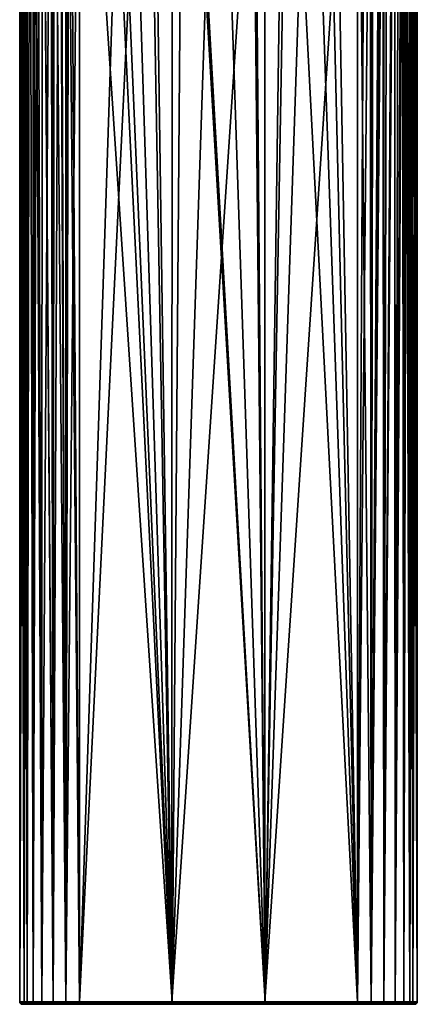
# Model space of a CAD drawing. Header units: millimetres. Extents: x -22 to 72, y 0 to 291.
# Tile 34 of 99: x -16 to 16, y 133 to 212. Entities that reach past the tile are written whole.
import ezdxf

# ---------------------------------------------------------------- set-up
doc = ezdxf.new("R2010")
doc.units = ezdxf.units.MM
doc.header["$LTSCALE"] = 65.185185
for name, color, linetype in [('100', 7, 'CONTINUOUS'), ('101', 7, 'CONTINUOUS'), ('102', 7, 'CONTINUOUS'), ('15', 7, 'CONTINUOUS'), ('16', 7, 'CONTINUOUS'), ('17', 7, 'CONTINUOUS'), ('18', 7, 'CONTINUOUS'), ('19', 7, 'CONTINUOUS'), ('20', 7, 'CONTINUOUS'), ('21', 7, 'CONTINUOUS'), ('22', 7, 'CONTINUOUS'), ('51', 7, 'CONTINUOUS'), ('95', 7, 'CONTINUOUS'), ('96', 7, 'CONTINUOUS'), ('97', 7, 'CONTINUOUS'), ('98', 7, 'CONTINUOUS'), ('99', 7, 'CONTINUOUS')]:
    doc.layers.add(name, color=color, linetype=linetype)

msp = doc.modelspace()

# ---------------------------------------------------------------- linework, layer by layer
at = {"layer": '100', "color": 7, "linetype": 'CONTINUOUS'}
for points in [[(11.189, 133.144, -11.902), (12.296, 133.144, -11.654), (11.186, 133.044, -11.876), (11.189, 133.144, -11.902)], [(12.296, 133.144, -11.654), (12.288, 133.044, -11.629), (11.186, 133.044, -11.876), (12.296, 133.144, -11.654)], [(12.296, 133.144, -11.654), (13.319, 133.144, -11.162), (12.288, 133.044, -11.629), (12.296, 133.144, -11.654)], [(13.319, 133.144, -11.162), (13.305, 133.044, -11.14), (12.288, 133.044, -11.629), (13.319, 133.144, -11.162)], [(13.319, 133.144, -11.162), (14.205, 133.144, -10.453), (13.305, 133.044, -11.14), (13.319, 133.144, -11.162)], [(14.205, 133.144, -10.453), (14.186, 133.044, -10.434), (13.305, 133.044, -11.14), (14.205, 133.144, -10.453)], [(14.205, 133.144, -10.453), (14.908, 133.144, -9.562), (14.186, 133.044, -10.434), (14.205, 133.144, -10.453)], [(14.908, 133.144, -9.562), (14.885, 133.044, -9.548), (14.186, 133.044, -10.434), (14.908, 133.144, -9.562)], [(14.908, 133.144, -9.562), (15.392, 133.144, -8.535), (14.885, 133.044, -9.548), (14.908, 133.144, -9.562)], [(15.392, 133.144, -8.535), (15.366, 133.044, -8.526), (14.885, 133.044, -9.548), (15.392, 133.144, -8.535)], [(15.392, 133.144, -8.535), (15.631, 133.144, -7.426), (15.366, 133.044, -8.526), (15.392, 133.144, -8.535)], [(15.631, 133.144, -7.426), (15.605, 133.044, -7.423), (15.366, 133.044, -8.526), (15.631, 133.144, -7.426)], [(12.22, 132.944, -11.469), (11.168, 132.944, -11.703), (12.264, 132.971, -11.559), (12.22, 132.944, -11.469)], [(12.264, 132.971, -11.559), (11.168, 132.944, -11.703), (11.178, 132.971, -11.803), (12.264, 132.971, -11.559)], [(12.264, 132.971, -11.559), (11.178, 132.971, -11.803), (12.288, 133.044, -11.629), (12.264, 132.971, -11.559)], [(12.288, 133.044, -11.629), (11.178, 132.971, -11.803), (11.186, 133.044, -11.876), (12.288, 133.044, -11.629)], [(12.727, 132.944, -11.261), (12.22, 132.944, -11.469), (12.264, 132.971, -11.559), (12.727, 132.944, -11.261)], [(13.266, 132.971, -11.078), (12.264, 132.971, -11.559), (13.305, 133.044, -11.14), (13.266, 132.971, -11.078)], [(13.305, 133.044, -11.14), (12.264, 132.971, -11.559), (12.288, 133.044, -11.629), (13.305, 133.044, -11.14)], [(13.266, 132.971, -11.078), (12.727, 132.944, -11.261), (12.264, 132.971, -11.559), (13.266, 132.971, -11.078)], [(13.208, 132.944, -10.996), (12.727, 132.944, -11.261), (13.266, 132.971, -11.078), (13.208, 132.944, -10.996)], [(13.656, 132.944, -10.678), (13.208, 132.944, -10.996), (13.266, 132.971, -11.078), (13.656, 132.944, -10.678)], [(14.134, 132.971, -10.382), (13.266, 132.971, -11.078), (14.186, 133.044, -10.434), (14.134, 132.971, -10.382)], [(14.186, 133.044, -10.434), (13.266, 132.971, -11.078), (13.305, 133.044, -11.14), (14.186, 133.044, -10.434)], [(14.134, 132.971, -10.382), (13.656, 132.944, -10.678), (13.266, 132.971, -11.078), (14.134, 132.971, -10.382)], [(14.063, 132.944, -10.312), (13.656, 132.944, -10.678), (14.134, 132.971, -10.382), (14.063, 132.944, -10.312)], [(14.426, 132.944, -9.902), (14.063, 132.944, -10.312), (14.823, 132.971, -9.509), (14.426, 132.944, -9.902)], [(14.823, 132.971, -9.509), (14.063, 132.944, -10.312), (14.134, 132.971, -10.382), (14.823, 132.971, -9.509)], [(14.823, 132.971, -9.509), (14.134, 132.971, -10.382), (14.885, 133.044, -9.548), (14.823, 132.971, -9.509)], [(14.885, 133.044, -9.548), (14.134, 132.971, -10.382), (14.186, 133.044, -10.434), (14.885, 133.044, -9.548)], [(14.741, 132.944, -9.452), (14.426, 132.944, -9.902), (14.823, 132.971, -9.509), (14.741, 132.944, -9.452)], [(15.002, 132.944, -8.968), (14.741, 132.944, -9.452), (15.297, 132.971, -8.503), (15.002, 132.944, -8.968)], [(15.297, 132.971, -8.503), (14.741, 132.944, -9.452), (14.823, 132.971, -9.509), (15.297, 132.971, -8.503)], [(15.297, 132.971, -8.503), (14.823, 132.971, -9.509), (15.366, 133.044, -8.526), (15.297, 132.971, -8.503)], [(15.366, 133.044, -8.526), (14.823, 132.971, -9.509), (14.885, 133.044, -9.548), (15.366, 133.044, -8.526)], [(15.206, 132.944, -8.46), (15.002, 132.944, -8.968), (15.297, 132.971, -8.503), (15.206, 132.944, -8.46)], [(15.432, 132.944, -7.406), (15.206, 132.944, -8.46), (15.532, 132.971, -7.416), (15.432, 132.944, -7.406)], [(15.532, 132.971, -7.416), (15.206, 132.944, -8.46), (15.297, 132.971, -8.503), (15.532, 132.971, -7.416)], [(15.605, 133.044, -7.423), (15.532, 132.971, -7.416), (15.297, 132.971, -8.503), (15.605, 133.044, -7.423)], [(15.605, 133.044, -7.423), (15.297, 132.971, -8.503), (15.366, 133.044, -8.526), (15.605, 133.044, -7.423)]]:
    msp.add_3dface(points, dxfattribs=at)
at = {"layer": '101', "color": 7, "linetype": 'CONTINUOUS'}
for points in [[(-11.189, 133.144, -11.902), (-3.743, 133.144, -12.433), (-3.743, 133.067, -12.418), (-11.189, 133.144, -11.902)], [(-11.189, 133.144, -11.902), (-3.743, 133.067, -12.418), (-11.186, 133.044, -11.876), (-11.189, 133.144, -11.902)], [(-3.743, 133.144, -12.433), (3.736, 133.144, -12.434), (3.735, 133.067, -12.418), (-3.743, 133.144, -12.433)], [(-3.743, 133.067, -12.418), (-3.743, 133.144, -12.433), (3.735, 133.067, -12.418), (-3.743, 133.067, -12.418)], [(3.736, 133.144, -12.434), (11.186, 133.044, -11.876), (3.735, 133.067, -12.418), (3.736, 133.144, -12.434)], [(3.736, 133.144, -12.434), (11.189, 133.144, -11.902), (11.186, 133.044, -11.876), (3.736, 133.144, -12.434)], [(-3.743, 133.067, -12.418), (-3.741, 133.002, -12.375), (-11.186, 133.044, -11.876), (-3.743, 133.067, -12.418)], [(-11.186, 133.044, -11.876), (-3.741, 133.002, -12.375), (-11.178, 132.971, -11.803), (-11.186, 133.044, -11.876)], [(-3.741, 133.002, -12.375), (-3.739, 132.959, -12.31), (-11.178, 132.971, -11.803), (-3.741, 133.002, -12.375)], [(-3.736, 132.944, -12.233), (-11.168, 132.944, -11.703), (-11.178, 132.971, -11.803), (-3.736, 132.944, -12.233)], [(-3.739, 132.959, -12.31), (-3.736, 132.944, -12.233), (-11.178, 132.971, -11.803), (-3.739, 132.959, -12.31)], [(-3.741, 133.002, -12.375), (-3.743, 133.067, -12.418), (3.734, 133.002, -12.375), (-3.741, 133.002, -12.375)], [(3.734, 133.002, -12.375), (-3.743, 133.067, -12.418), (3.735, 133.067, -12.418), (3.734, 133.002, -12.375)], [(-3.739, 132.959, -12.31), (-3.741, 133.002, -12.375), (3.732, 132.959, -12.31), (-3.739, 132.959, -12.31)], [(3.732, 132.959, -12.31), (-3.741, 133.002, -12.375), (3.734, 133.002, -12.375), (3.732, 132.959, -12.31)], [(3.729, 132.944, -12.234), (-3.736, 132.944, -12.233), (-3.739, 132.959, -12.31), (3.729, 132.944, -12.234)], [(3.729, 132.944, -12.234), (-3.739, 132.959, -12.31), (3.732, 132.959, -12.31), (3.729, 132.944, -12.234)], [(11.168, 132.944, -11.703), (3.729, 132.944, -12.234), (3.732, 132.959, -12.31), (11.168, 132.944, -11.703)], [(11.178, 132.971, -11.803), (3.732, 132.959, -12.31), (3.734, 133.002, -12.375), (11.178, 132.971, -11.803)], [(11.178, 132.971, -11.803), (11.168, 132.944, -11.703), (3.732, 132.959, -12.31), (11.178, 132.971, -11.803)], [(11.186, 133.044, -11.876), (3.734, 133.002, -12.375), (3.735, 133.067, -12.418), (11.186, 133.044, -11.876)], [(11.186, 133.044, -11.876), (11.178, 132.971, -11.803), (3.734, 133.002, -12.375), (11.186, 133.044, -11.876)]]:
    msp.add_3dface(points, dxfattribs=at)
at = {"layer": '102', "color": 7, "linetype": 'CONTINUOUS'}
for points in [[(-15.631, 133.144, -7.426), (-15.392, 133.144, -8.535), (-15.605, 133.044, -7.423), (-15.631, 133.144, -7.426)], [(-15.605, 133.044, -7.423), (-15.392, 133.144, -8.535), (-15.366, 133.044, -8.526), (-15.605, 133.044, -7.423)], [(-15.392, 133.144, -8.535), (-14.908, 133.144, -9.562), (-15.366, 133.044, -8.526), (-15.392, 133.144, -8.535)], [(-14.908, 133.144, -9.562), (-14.885, 133.044, -9.548), (-15.366, 133.044, -8.526), (-14.908, 133.144, -9.562)], [(-14.908, 133.144, -9.562), (-14.205, 133.144, -10.453), (-14.885, 133.044, -9.548), (-14.908, 133.144, -9.562)], [(-14.205, 133.144, -10.453), (-14.186, 133.044, -10.434), (-14.885, 133.044, -9.548), (-14.205, 133.144, -10.453)], [(-14.205, 133.144, -10.453), (-13.319, 133.144, -11.162), (-14.186, 133.044, -10.434), (-14.205, 133.144, -10.453)], [(-13.319, 133.144, -11.162), (-13.305, 133.044, -11.14), (-14.186, 133.044, -10.434), (-13.319, 133.144, -11.162)], [(-13.319, 133.144, -11.162), (-12.296, 133.144, -11.654), (-13.305, 133.044, -11.14), (-13.319, 133.144, -11.162)], [(-12.296, 133.144, -11.654), (-12.288, 133.044, -11.629), (-13.305, 133.044, -11.14), (-12.296, 133.144, -11.654)], [(-12.296, 133.144, -11.654), (-11.189, 133.144, -11.902), (-12.288, 133.044, -11.629), (-12.296, 133.144, -11.654)], [(-11.189, 133.144, -11.902), (-11.186, 133.044, -11.876), (-12.288, 133.044, -11.629), (-11.189, 133.144, -11.902)], [(-15.532, 132.971, -7.416), (-15.605, 133.044, -7.423), (-15.366, 133.044, -8.526), (-15.532, 132.971, -7.416)], [(-15.297, 132.971, -8.503), (-15.532, 132.971, -7.416), (-15.366, 133.044, -8.526), (-15.297, 132.971, -8.503)], [(-15.432, 132.944, -7.406), (-15.532, 132.971, -7.416), (-15.297, 132.971, -8.503), (-15.432, 132.944, -7.406)], [(-15.206, 132.944, -8.46), (-15.432, 132.944, -7.406), (-15.297, 132.971, -8.503), (-15.206, 132.944, -8.46)], [(-14.885, 133.044, -9.548), (-15.297, 132.971, -8.503), (-15.366, 133.044, -8.526), (-14.885, 133.044, -9.548)], [(-14.823, 132.971, -9.509), (-15.297, 132.971, -8.503), (-14.885, 133.044, -9.548), (-14.823, 132.971, -9.509)], [(-15.002, 132.944, -8.968), (-15.206, 132.944, -8.46), (-15.297, 132.971, -8.503), (-15.002, 132.944, -8.968)], [(-14.823, 132.971, -9.509), (-15.002, 132.944, -8.968), (-15.297, 132.971, -8.503), (-14.823, 132.971, -9.509)], [(-14.741, 132.944, -9.452), (-15.002, 132.944, -8.968), (-14.823, 132.971, -9.509), (-14.741, 132.944, -9.452)], [(-14.186, 133.044, -10.434), (-14.823, 132.971, -9.509), (-14.885, 133.044, -9.548), (-14.186, 133.044, -10.434)], [(-14.134, 132.971, -10.382), (-14.823, 132.971, -9.509), (-14.186, 133.044, -10.434), (-14.134, 132.971, -10.382)], [(-14.426, 132.944, -9.902), (-14.741, 132.944, -9.452), (-14.823, 132.971, -9.509), (-14.426, 132.944, -9.902)], [(-14.134, 132.971, -10.382), (-14.426, 132.944, -9.902), (-14.823, 132.971, -9.509), (-14.134, 132.971, -10.382)], [(-14.063, 132.944, -10.312), (-14.426, 132.944, -9.902), (-14.134, 132.971, -10.382), (-14.063, 132.944, -10.312)], [(-13.305, 133.044, -11.14), (-14.134, 132.971, -10.382), (-14.186, 133.044, -10.434), (-13.305, 133.044, -11.14)], [(-13.266, 132.971, -11.078), (-14.134, 132.971, -10.382), (-13.305, 133.044, -11.14), (-13.266, 132.971, -11.078)], [(-13.266, 132.971, -11.078), (-14.063, 132.944, -10.312), (-14.134, 132.971, -10.382), (-13.266, 132.971, -11.078)], [(-13.656, 132.944, -10.678), (-14.063, 132.944, -10.312), (-13.266, 132.971, -11.078), (-13.656, 132.944, -10.678)], [(-13.208, 132.944, -10.996), (-13.656, 132.944, -10.678), (-13.266, 132.971, -11.078), (-13.208, 132.944, -10.996)], [(-12.288, 133.044, -11.629), (-13.266, 132.971, -11.078), (-13.305, 133.044, -11.14), (-12.288, 133.044, -11.629)], [(-12.264, 132.971, -11.559), (-13.266, 132.971, -11.078), (-12.288, 133.044, -11.629), (-12.264, 132.971, -11.559)], [(-12.264, 132.971, -11.559), (-13.208, 132.944, -10.996), (-13.266, 132.971, -11.078), (-12.264, 132.971, -11.559)], [(-12.727, 132.944, -11.261), (-13.208, 132.944, -10.996), (-12.264, 132.971, -11.559), (-12.727, 132.944, -11.261)], [(-12.22, 132.944, -11.469), (-12.727, 132.944, -11.261), (-12.264, 132.971, -11.559), (-12.22, 132.944, -11.469)], [(-11.186, 133.044, -11.876), (-12.264, 132.971, -11.559), (-12.288, 133.044, -11.629), (-11.186, 133.044, -11.876)], [(-11.186, 133.044, -11.876), (-11.178, 132.971, -11.803), (-12.264, 132.971, -11.559), (-11.186, 133.044, -11.876)], [(-11.178, 132.971, -11.803), (-12.22, 132.944, -11.469), (-12.264, 132.971, -11.559), (-11.178, 132.971, -11.803)], [(-11.168, 132.944, -11.703), (-12.22, 132.944, -11.469), (-11.178, 132.971, -11.803), (-11.168, 132.944, -11.703)]]:
    msp.add_3dface(points, dxfattribs=at)
at = {"layer": '15', "color": 7, "linetype": 'CONTINUOUS'}
for points in [[(-15.631, 133.144, 7.426), (-15.392, 133.144, 8.535), (-15.631, 245.444, 7.426), (-15.631, 133.144, 7.426)], [(-15.631, 245.444, 7.426), (-15.392, 133.144, 8.535), (-15.48, 245.444, 8.247), (-15.631, 245.444, 7.426)], [(-15.48, 245.444, 8.247), (-15.392, 133.144, 8.535), (-15.402, 245.444, 8.504), (-15.48, 245.444, 8.247)], [(-15.402, 245.444, 8.504), (-15.392, 133.144, 8.535), (-15.188, 245.444, 9.043), (-15.402, 245.444, 8.504)], [(-15.392, 133.144, 8.535), (-14.908, 133.144, 9.562), (-15.188, 245.444, 9.043), (-15.392, 133.144, 8.535)], [(-15.188, 245.444, 9.043), (-14.908, 133.144, 9.562), (-14.917, 245.468, 9.547), (-15.188, 245.444, 9.043)], [(-14.917, 245.468, 9.547), (-14.908, 133.144, 9.562), (-14.784, 245.465, 9.752), (-14.917, 245.468, 9.547)], [(-14.908, 133.144, 9.562), (-14.205, 133.144, 10.453), (-14.784, 245.465, 9.752), (-14.908, 133.144, 9.562)], [(-14.784, 245.465, 9.752), (-14.205, 133.144, 10.453), (-14.195, 245.444, 10.463), (-14.784, 245.465, 9.752)], [(-14.205, 133.144, 10.453), (-13.319, 133.144, 11.162), (-14.195, 245.444, 10.463), (-14.205, 133.144, 10.453)], [(-14.195, 245.444, 10.463), (-13.319, 133.144, 11.162), (-14.166, 245.444, 10.492), (-14.195, 245.444, 10.463)], [(-14.166, 245.444, 10.492), (-13.319, 133.144, 11.162), (-13.474, 245.467, 11.061), (-14.166, 245.444, 10.492)], [(-13.474, 245.467, 11.061), (-13.319, 133.144, 11.162), (-13.225, 245.471, 11.22), (-13.474, 245.467, 11.061)], [(-13.319, 133.144, 11.162), (-12.296, 133.144, 11.654), (-13.225, 245.471, 11.22), (-13.319, 133.144, 11.162)], [(-13.225, 245.471, 11.22), (-12.296, 133.144, 11.654), (-12.725, 245.444, 11.483), (-13.225, 245.471, 11.22)], [(-12.725, 245.444, 11.483), (-12.296, 133.144, 11.654), (-12.21, 245.444, 11.683), (-12.725, 245.444, 11.483)], [(-12.296, 133.144, 11.654), (-11.189, 133.144, 11.902), (-12.21, 245.444, 11.683), (-12.296, 133.144, 11.654)], [(-12.21, 245.444, 11.683), (-11.189, 133.144, 11.902), (-11.965, 245.444, 11.756), (-12.21, 245.444, 11.683)], [(-11.965, 245.444, 11.756), (-11.189, 133.144, 11.902), (-11.189, 245.444, 11.902), (-11.965, 245.444, 11.756)]]:
    msp.add_3dface(points, dxfattribs=at)
at = {"layer": '16', "color": 7, "linetype": 'CONTINUOUS'}
for points in [[(-11.189, 245.444, 11.902), (-11.189, 133.144, 11.902), (-3.736, 133.144, 12.434), (-11.189, 245.444, 11.902)], [(-11.189, 245.444, 11.902), (-3.736, 133.144, 12.434), (-9.205, 245.444, 12.096), (-11.189, 245.444, 11.902)], [(-9.205, 245.444, 12.096), (-3.736, 133.144, 12.434), (-8.54, 245.444, 12.152), (-9.205, 245.444, 12.096)], [(-8.54, 245.444, 12.152), (-3.736, 133.144, 12.434), (-7.292, 245.444, 12.247), (-8.54, 245.444, 12.152)], [(-7.292, 245.444, 12.247), (-3.736, 133.144, 12.434), (-5.335, 245.444, 12.364), (-7.292, 245.444, 12.247)], [(-5.335, 245.444, 12.364), (-3.736, 133.144, 12.434), (-2.849, 245.444, 12.461), (-5.335, 245.444, 12.364)], [(-3.736, 133.144, 12.434), (3.743, 133.144, 12.433), (-2.849, 245.444, 12.461), (-3.736, 133.144, 12.434)], [(-2.849, 245.444, 12.461), (3.743, 133.144, 12.433), (-2.652, 245.444, 12.467), (-2.849, 245.444, 12.461)], [(-2.652, 245.444, 12.467), (3.743, 133.144, 12.433), (0, 245.444, 12.5), (-2.652, 245.444, 12.467)], [(0, 245.444, 12.5), (3.743, 133.144, 12.433), (2.651, 245.444, 12.467), (0, 245.444, 12.5)], [(2.651, 245.444, 12.467), (3.743, 133.144, 12.433), (2.84, 245.444, 12.462), (2.651, 245.444, 12.467)], [(2.84, 245.444, 12.462), (3.743, 133.144, 12.433), (5.335, 245.444, 12.364), (2.84, 245.444, 12.462)], [(3.743, 133.144, 12.433), (11.189, 133.144, 11.902), (5.335, 245.444, 12.364), (3.743, 133.144, 12.433)], [(5.335, 245.444, 12.364), (11.189, 133.144, 11.902), (7.29, 245.444, 12.247), (5.335, 245.444, 12.364)], [(7.29, 245.444, 12.247), (11.189, 133.144, 11.902), (8.54, 245.444, 12.152), (7.29, 245.444, 12.247)], [(8.54, 245.444, 12.152), (11.189, 133.144, 11.902), (9.203, 245.444, 12.096), (8.54, 245.444, 12.152)], [(9.203, 245.444, 12.096), (11.189, 133.144, 11.902), (11.189, 245.444, 11.902), (9.203, 245.444, 12.096)]]:
    msp.add_3dface(points, dxfattribs=at)
at = {"layer": '17', "color": 7, "linetype": 'CONTINUOUS'}
for points in [[(11.189, 245.444, 11.902), (11.189, 133.144, 11.902), (12.296, 133.144, 11.654), (11.189, 245.444, 11.902)], [(11.189, 245.444, 11.902), (12.296, 133.144, 11.654), (12.205, 245.444, 11.685), (11.189, 245.444, 11.902)], [(12.205, 245.444, 11.685), (12.296, 133.144, 11.654), (12.264, 245.444, 11.665), (12.205, 245.444, 11.685)], [(12.264, 245.444, 11.665), (12.296, 133.144, 11.654), (13.23, 245.444, 11.217), (12.264, 245.444, 11.665)], [(12.296, 133.144, 11.654), (13.319, 133.144, 11.162), (13.23, 245.444, 11.217), (12.296, 133.144, 11.654)], [(13.23, 245.444, 11.217), (13.319, 133.144, 11.162), (13.28, 245.444, 11.187), (13.23, 245.444, 11.217)], [(13.28, 245.444, 11.187), (13.319, 133.144, 11.162), (14.164, 245.444, 10.493), (13.28, 245.444, 11.187)], [(13.319, 133.144, 11.162), (14.205, 133.144, 10.453), (14.164, 245.444, 10.493), (13.319, 133.144, 11.162)], [(14.164, 245.444, 10.493), (14.205, 133.144, 10.453), (14.773, 245.464, 9.768), (14.164, 245.444, 10.493)], [(14.205, 133.144, 10.453), (14.908, 133.144, 9.562), (14.773, 245.464, 9.768), (14.205, 133.144, 10.453)], [(14.773, 245.464, 9.768), (14.908, 133.144, 9.562), (14.92, 245.468, 9.542), (14.773, 245.464, 9.768)], [(14.92, 245.468, 9.542), (14.908, 133.144, 9.562), (15.188, 245.444, 9.043), (14.92, 245.468, 9.542)], [(14.908, 133.144, 9.562), (15.392, 133.144, 8.535), (15.188, 245.444, 9.043), (14.908, 133.144, 9.562)], [(15.188, 245.444, 9.043), (15.392, 133.144, 8.535), (15.4, 245.444, 8.509), (15.188, 245.444, 9.043)], [(15.392, 133.144, 8.535), (15.631, 133.144, 7.426), (15.4, 245.444, 8.509), (15.392, 133.144, 8.535)], [(15.4, 245.444, 8.509), (15.631, 133.144, 7.426), (15.48, 245.444, 8.247), (15.4, 245.444, 8.509)], [(15.48, 245.444, 8.247), (15.631, 133.144, 7.426), (15.631, 245.444, 7.426), (15.48, 245.444, 8.247)]]:
    msp.add_3dface(points, dxfattribs=at)
at = {"layer": '18', "color": 7, "linetype": 'CONTINUOUS'}
for points in [[(15.631, 245.444, 7.426), (15.631, 133.144, 7.426), (16, 133.144), (15.631, 245.444, 7.426)], [(15.631, 245.444, 7.426), (16, 133.144), (15.901, 245.444, 3.848), (15.631, 245.444, 7.426)], [(16, 133.144), (15.631, 133.144, -7.426), (16, 245.444, -0.088), (16, 133.144)], [(16, 245.444, -0.088), (15.631, 133.144, -7.426), (15.914, 245.444, -3.598), (16, 245.444, -0.088)], [(15.914, 245.444, -3.598), (15.631, 133.144, -7.426), (15.906, 245.444, -3.75), (15.914, 245.444, -3.598)], [(15.906, 245.444, -3.75), (15.631, 133.144, -7.426), (15.631, 245.444, -7.426), (15.906, 245.444, -3.75)], [(15.901, 245.444, 3.848), (16, 133.144), (15.999, 245.444, 0.297), (15.901, 245.444, 3.848)], [(15.999, 245.444, 0.297), (16, 133.144), (16, 245.444, -0.088), (15.999, 245.444, 0.297)]]:
    msp.add_3dface(points, dxfattribs=at)
at = {"layer": '19', "color": 7, "linetype": 'CONTINUOUS'}
for points in [[(12.296, 133.144, -11.654), (11.189, 133.144, -11.902), (12.281, 245.444, -11.659), (12.296, 133.144, -11.654)], [(12.281, 245.444, -11.659), (11.189, 133.144, -11.902), (11.824, 245.444, -11.792), (12.281, 245.444, -11.659)], [(11.824, 245.444, -11.792), (11.189, 133.144, -11.902), (11.189, 245.444, -11.902), (11.824, 245.444, -11.792)], [(12.443, 245.444, -11.6), (12.296, 133.144, -11.654), (12.281, 245.444, -11.659), (12.443, 245.444, -11.6)], [(13.319, 133.144, -11.162), (12.296, 133.144, -11.654), (13.304, 245.444, -11.172), (13.319, 133.144, -11.162)], [(13.304, 245.444, -11.172), (12.296, 133.144, -11.654), (13.033, 245.444, -11.33), (13.304, 245.444, -11.172)], [(13.033, 245.444, -11.33), (12.296, 133.144, -11.654), (12.443, 245.444, -11.6), (13.033, 245.444, -11.33)], [(13.581, 245.444, -10.986), (13.319, 133.144, -11.162), (13.304, 245.444, -11.172), (13.581, 245.444, -10.986)], [(14.205, 133.144, -10.453), (13.319, 133.144, -11.162), (14.194, 245.446, -10.463), (14.205, 133.144, -10.453)], [(14.194, 245.446, -10.463), (13.319, 133.144, -11.162), (14.079, 245.445, -10.575), (14.194, 245.446, -10.463)], [(14.079, 245.445, -10.575), (13.319, 133.144, -11.162), (13.581, 245.444, -10.986), (14.079, 245.445, -10.575)], [(14.506, 245.449, -10.121), (14.205, 133.144, -10.453), (14.194, 245.446, -10.463), (14.506, 245.449, -10.121)], [(14.905, 245.472, -9.566), (14.205, 133.144, -10.453), (14.779, 245.473, -9.76), (14.905, 245.472, -9.566)], [(14.779, 245.473, -9.76), (14.205, 133.144, -10.453), (14.506, 245.449, -10.121), (14.779, 245.473, -9.76)], [(14.908, 133.144, -9.562), (14.205, 133.144, -10.453), (14.905, 245.472, -9.566), (14.908, 133.144, -9.562)], [(15.016, 245.457, -9.377), (14.908, 133.144, -9.562), (14.905, 245.472, -9.566), (15.016, 245.457, -9.377)], [(15.392, 133.144, -8.535), (14.908, 133.144, -9.562), (15.016, 245.457, -9.377), (15.392, 133.144, -8.535)], [(15.393, 245.445, -8.531), (15.392, 133.144, -8.535), (15.016, 245.457, -9.377), (15.393, 245.445, -8.531)], [(15.425, 245.444, -8.433), (15.392, 133.144, -8.535), (15.393, 245.445, -8.531), (15.425, 245.444, -8.433)], [(15.631, 245.444, -7.426), (15.631, 133.144, -7.426), (15.392, 133.144, -8.535), (15.631, 245.444, -7.426)], [(15.631, 245.444, -7.426), (15.392, 133.144, -8.535), (15.425, 245.444, -8.433), (15.631, 245.444, -7.426)]]:
    msp.add_3dface(points, dxfattribs=at)
at = {"layer": '20', "color": 7, "linetype": 'CONTINUOUS'}
for points in [[(-3.743, 133.144, -12.433), (-11.189, 133.144, -11.902), (-5.704, 245.444, -12.345), (-3.743, 133.144, -12.433)], [(-5.704, 245.444, -12.345), (-11.189, 133.144, -11.902), (-7.497, 245.444, -12.232), (-5.704, 245.444, -12.345)], [(-7.497, 245.444, -12.232), (-11.189, 133.144, -11.902), (-11.189, 245.444, -11.902), (-7.497, 245.444, -12.232)], [(-3.718, 245.444, -12.434), (-3.743, 133.144, -12.433), (-5.704, 245.444, -12.345), (-3.718, 245.444, -12.434)], [(3.736, 133.144, -12.434), (-3.743, 133.144, -12.433), (3.721, 245.444, -12.434), (3.736, 133.144, -12.434)], [(3.721, 245.444, -12.434), (-3.743, 133.144, -12.433), (0, 245.444, -12.5), (3.721, 245.444, -12.434)], [(0, 245.444, -12.5), (-3.743, 133.144, -12.433), (-3.718, 245.444, -12.434), (0, 245.444, -12.5)], [(5.704, 245.444, -12.345), (3.736, 133.144, -12.434), (3.721, 245.444, -12.434), (5.704, 245.444, -12.345)], [(11.189, 245.444, -11.902), (11.189, 133.144, -11.902), (3.736, 133.144, -12.434), (11.189, 245.444, -11.902)], [(11.189, 245.444, -11.902), (3.736, 133.144, -12.434), (7.501, 245.444, -12.232), (11.189, 245.444, -11.902)], [(7.501, 245.444, -12.232), (3.736, 133.144, -12.434), (5.704, 245.444, -12.345), (7.501, 245.444, -12.232)]]:
    msp.add_3dface(points, dxfattribs=at)
at = {"layer": '21', "color": 7, "linetype": 'CONTINUOUS'}
for points in [[(-15.392, 133.144, -8.535), (-15.631, 133.144, -7.426), (-15.392, 245.444, -8.535), (-15.392, 133.144, -8.535)], [(-15.392, 245.444, -8.535), (-15.631, 133.144, -7.426), (-15.631, 245.444, -7.426), (-15.392, 245.444, -8.535)], [(-14.908, 133.144, -9.562), (-15.392, 133.144, -8.535), (-15.176, 245.444, -9.068), (-14.908, 133.144, -9.562)], [(-15.176, 245.444, -9.068), (-15.392, 133.144, -8.535), (-15.392, 245.444, -8.535), (-15.176, 245.444, -9.068)], [(-14.903, 245.444, -9.569), (-14.908, 133.144, -9.562), (-15.176, 245.444, -9.068), (-14.903, 245.444, -9.569)], [(-14.205, 133.144, -10.453), (-14.908, 133.144, -9.562), (-14.574, 245.444, -10.037), (-14.205, 133.144, -10.453)], [(-14.574, 245.444, -10.037), (-14.908, 133.144, -9.562), (-14.903, 245.444, -9.569), (-14.574, 245.444, -10.037)], [(-14.194, 245.444, -10.463), (-14.205, 133.144, -10.453), (-14.574, 245.444, -10.037), (-14.194, 245.444, -10.463)], [(-13.319, 133.144, -11.162), (-14.205, 133.144, -10.453), (-13.485, 245.47, -11.054), (-13.319, 133.144, -11.162)], [(-13.485, 245.47, -11.054), (-14.205, 133.144, -10.453), (-14.194, 245.444, -10.463), (-13.485, 245.47, -11.054)], [(-13.278, 245.472, -11.188), (-13.319, 133.144, -11.162), (-13.485, 245.47, -11.054), (-13.278, 245.472, -11.188)], [(-12.804, 245.444, -11.446), (-13.319, 133.144, -11.162), (-13.278, 245.472, -11.188), (-12.804, 245.444, -11.446)], [(-12.296, 133.144, -11.654), (-13.319, 133.144, -11.162), (-12.804, 245.444, -11.446), (-12.296, 133.144, -11.654)], [(-12.277, 245.444, -11.661), (-12.296, 133.144, -11.654), (-12.804, 245.444, -11.446), (-12.277, 245.444, -11.661)], [(-11.189, 245.444, -11.902), (-11.189, 133.144, -11.902), (-12.296, 133.144, -11.654), (-11.189, 245.444, -11.902)], [(-11.189, 245.444, -11.902), (-12.296, 133.144, -11.654), (-12.015, 245.444, -11.743), (-11.189, 245.444, -11.902)], [(-12.015, 245.444, -11.743), (-12.296, 133.144, -11.654), (-12.277, 245.444, -11.661), (-12.015, 245.444, -11.743)]]:
    msp.add_3dface(points, dxfattribs=at)
at = {"layer": '22', "color": 7, "linetype": 'CONTINUOUS'}
for points in [[(-16, 133.144), (-15.631, 133.144, 7.426), (-15.999, 245.444, 0.297), (-16, 133.144)], [(-15.631, 245.444, -7.426), (-15.631, 133.144, -7.426), (-16, 133.144), (-15.631, 245.444, -7.426)], [(-15.631, 245.444, -7.426), (-16, 133.144), (-15.865, 245.444, -4.503), (-15.631, 245.444, -7.426)], [(-15.865, 245.444, -4.503), (-16, 133.144), (-15.914, 245.444, -3.598), (-15.865, 245.444, -4.503)], [(-15.914, 245.444, -3.598), (-16, 133.144), (-15.984, 245.444, -1.553), (-15.914, 245.444, -3.598)], [(-15.984, 245.444, -1.553), (-16, 133.144), (-15.999, 245.444, 0.297), (-15.984, 245.444, -1.553)], [(-15.999, 245.444, 0.297), (-15.631, 133.144, 7.426), (-15.985, 245.444, 1.48), (-15.999, 245.444, 0.297)], [(-15.985, 245.444, 1.48), (-15.631, 133.144, 7.426), (-15.859, 245.444, 4.597), (-15.985, 245.444, 1.48)], [(-15.631, 133.144, 7.426), (-15.631, 245.444, 7.426), (-15.859, 245.444, 4.597), (-15.631, 133.144, 7.426)]]:
    msp.add_3dface(points, dxfattribs=at)
at = {"layer": '51', "color": 7, "linetype": 'CONTINUOUS'}
for points in [[(-15.8, 132.944), (-15.432, 132.944, -7.406), (-15.432, 132.944, 7.406), (-15.8, 132.944)], [(-15.432, 132.944, 7.406), (-15.432, 132.944, -7.406), (-15.206, 132.944, -8.46), (-15.432, 132.944, 7.406)], [(-15.206, 132.944, 8.46), (-15.432, 132.944, 7.406), (-15.206, 132.944, -8.46), (-15.206, 132.944, 8.46)], [(-15.002, 132.944, 8.968), (-15.206, 132.944, 8.46), (-15.002, 132.944, -8.968), (-15.002, 132.944, 8.968)], [(-15.002, 132.944, -8.968), (-15.206, 132.944, 8.46), (-15.206, 132.944, -8.46), (-15.002, 132.944, -8.968)], [(-14.741, 132.944, 9.452), (-15.002, 132.944, 8.968), (-14.741, 132.944, -9.452), (-14.741, 132.944, 9.452)], [(-14.741, 132.944, -9.452), (-15.002, 132.944, 8.968), (-15.002, 132.944, -8.968), (-14.741, 132.944, -9.452)], [(-14.426, 132.944, 9.902), (-14.741, 132.944, 9.452), (-14.426, 132.944, -9.902), (-14.426, 132.944, 9.902)], [(-14.426, 132.944, -9.902), (-14.741, 132.944, 9.452), (-14.741, 132.944, -9.452), (-14.426, 132.944, -9.902)], [(-14.063, 132.944, 10.312), (-14.426, 132.944, 9.902), (-14.063, 132.944, -10.312), (-14.063, 132.944, 10.312)], [(-14.063, 132.944, -10.312), (-14.426, 132.944, 9.902), (-14.426, 132.944, -9.902), (-14.063, 132.944, -10.312)], [(-13.656, 132.944, 10.678), (-14.063, 132.944, 10.312), (-13.656, 132.944, -10.678), (-13.656, 132.944, 10.678)], [(-13.656, 132.944, -10.678), (-14.063, 132.944, 10.312), (-14.063, 132.944, -10.312), (-13.656, 132.944, -10.678)], [(-13.208, 132.944, 10.996), (-13.656, 132.944, 10.678), (-13.208, 132.944, -10.996), (-13.208, 132.944, 10.996)], [(-13.208, 132.944, -10.996), (-13.656, 132.944, 10.678), (-13.656, 132.944, -10.678), (-13.208, 132.944, -10.996)], [(-12.727, 132.944, 11.261), (-13.208, 132.944, 10.996), (-12.727, 132.944, -11.261), (-12.727, 132.944, 11.261)], [(-12.727, 132.944, -11.261), (-13.208, 132.944, 10.996), (-13.208, 132.944, -10.996), (-12.727, 132.944, -11.261)], [(-12.22, 132.944, 11.469), (-12.727, 132.944, 11.261), (-12.22, 132.944, -11.469), (-12.22, 132.944, 11.469)], [(-12.22, 132.944, -11.469), (-12.727, 132.944, 11.261), (-12.727, 132.944, -11.261), (-12.22, 132.944, -11.469)], [(-11.168, 132.944, 11.703), (-12.22, 132.944, 11.469), (-11.168, 132.944, -11.703), (-11.168, 132.944, 11.703)], [(-11.168, 132.944, -11.703), (-12.22, 132.944, 11.469), (-12.22, 132.944, -11.469), (-11.168, 132.944, -11.703)], [(-3.729, 132.944, 12.234), (-11.168, 132.944, 11.703), (-3.736, 132.944, -12.233), (-3.729, 132.944, 12.234)], [(-3.736, 132.944, -12.233), (-11.168, 132.944, 11.703), (-11.168, 132.944, -11.703), (-3.736, 132.944, -12.233)], [(3.729, 132.944, -12.234), (-3.729, 132.944, 12.234), (-3.736, 132.944, -12.233), (3.729, 132.944, -12.234)], [(3.736, 132.944, 12.233), (-3.729, 132.944, 12.234), (3.729, 132.944, -12.234), (3.736, 132.944, 12.233)], [(11.168, 132.944, -11.703), (3.736, 132.944, 12.233), (3.729, 132.944, -12.234), (11.168, 132.944, -11.703)], [(11.168, 132.944, 11.703), (3.736, 132.944, 12.233), (11.168, 132.944, -11.703), (11.168, 132.944, 11.703)], [(12.22, 132.944, 11.469), (11.168, 132.944, 11.703), (12.22, 132.944, -11.469), (12.22, 132.944, 11.469)], [(12.22, 132.944, -11.469), (11.168, 132.944, 11.703), (11.168, 132.944, -11.703), (12.22, 132.944, -11.469)], [(12.727, 132.944, 11.261), (12.22, 132.944, 11.469), (12.727, 132.944, -11.261), (12.727, 132.944, 11.261)], [(12.727, 132.944, -11.261), (12.22, 132.944, 11.469), (12.22, 132.944, -11.469), (12.727, 132.944, -11.261)], [(13.208, 132.944, 10.996), (12.727, 132.944, 11.261), (13.208, 132.944, -10.996), (13.208, 132.944, 10.996)], [(13.208, 132.944, -10.996), (12.727, 132.944, 11.261), (12.727, 132.944, -11.261), (13.208, 132.944, -10.996)], [(13.656, 132.944, 10.678), (13.208, 132.944, 10.996), (13.656, 132.944, -10.678), (13.656, 132.944, 10.678)], [(13.656, 132.944, -10.678), (13.208, 132.944, 10.996), (13.208, 132.944, -10.996), (13.656, 132.944, -10.678)], [(14.063, 132.944, 10.312), (13.656, 132.944, 10.678), (14.063, 132.944, -10.312), (14.063, 132.944, 10.312)], [(14.063, 132.944, -10.312), (13.656, 132.944, 10.678), (13.656, 132.944, -10.678), (14.063, 132.944, -10.312)], [(14.426, 132.944, 9.902), (14.063, 132.944, 10.312), (14.426, 132.944, -9.902), (14.426, 132.944, 9.902)], [(14.426, 132.944, -9.902), (14.063, 132.944, 10.312), (14.063, 132.944, -10.312), (14.426, 132.944, -9.902)], [(14.741, 132.944, 9.452), (14.426, 132.944, 9.902), (14.741, 132.944, -9.452), (14.741, 132.944, 9.452)], [(14.741, 132.944, -9.452), (14.426, 132.944, 9.902), (14.426, 132.944, -9.902), (14.741, 132.944, -9.452)], [(15.002, 132.944, 8.968), (14.741, 132.944, 9.452), (15.002, 132.944, -8.968), (15.002, 132.944, 8.968)], [(15.002, 132.944, -8.968), (14.741, 132.944, 9.452), (14.741, 132.944, -9.452), (15.002, 132.944, -8.968)], [(15.206, 132.944, 8.46), (15.002, 132.944, 8.968), (15.206, 132.944, -8.46), (15.206, 132.944, 8.46)], [(15.206, 132.944, -8.46), (15.002, 132.944, 8.968), (15.002, 132.944, -8.968), (15.206, 132.944, -8.46)], [(15.432, 132.944, 7.406), (15.206, 132.944, 8.46), (15.432, 132.944, -7.406), (15.432, 132.944, 7.406)], [(15.432, 132.944, -7.406), (15.206, 132.944, 8.46), (15.206, 132.944, -8.46), (15.432, 132.944, -7.406)], [(15.8, 132.944), (15.432, 132.944, 7.406), (15.432, 132.944, -7.406), (15.8, 132.944)]]:
    msp.add_3dface(points, dxfattribs=at)
at = {"layer": '95', "color": 7, "linetype": 'CONTINUOUS'}
for points in [[(-15.631, 133.144, 7.426), (-16, 133.144), (-15.985, 133.067), (-15.631, 133.144, 7.426)], [(-16, 133.144), (-15.631, 133.144, -7.426), (-15.605, 133.044, -7.423), (-16, 133.144)], [(-15.985, 133.067), (-16, 133.144), (-15.605, 133.044, -7.423), (-15.985, 133.067)], [(-15.631, 133.144, 7.426), (-15.985, 133.067), (-15.605, 133.044, 7.423), (-15.631, 133.144, 7.426)], [(-15.985, 133.067), (-15.941, 133.002), (-15.605, 133.044, 7.423), (-15.985, 133.067)], [(-15.941, 133.002), (-15.985, 133.067), (-15.605, 133.044, -7.423), (-15.941, 133.002)], [(-15.605, 133.044, 7.423), (-15.941, 133.002), (-15.532, 132.971, 7.416), (-15.605, 133.044, 7.423)], [(-15.532, 132.971, -7.416), (-15.941, 133.002), (-15.605, 133.044, -7.423), (-15.532, 132.971, -7.416)], [(-15.941, 133.002), (-15.877, 132.959), (-15.532, 132.971, 7.416), (-15.941, 133.002)], [(-15.877, 132.959), (-15.941, 133.002), (-15.532, 132.971, -7.416), (-15.877, 132.959)], [(-15.432, 132.944, -7.406), (-15.877, 132.959), (-15.532, 132.971, -7.416), (-15.432, 132.944, -7.406)], [(-15.877, 132.959), (-15.8, 132.944), (-15.532, 132.971, 7.416), (-15.877, 132.959)], [(-15.432, 132.944, -7.406), (-15.8, 132.944), (-15.877, 132.959), (-15.432, 132.944, -7.406)], [(-15.8, 132.944), (-15.432, 132.944, 7.406), (-15.532, 132.971, 7.416), (-15.8, 132.944)]]:
    msp.add_3dface(points, dxfattribs=at)
at = {"layer": '96', "color": 7, "linetype": 'CONTINUOUS'}
for points in [[(-15.392, 133.144, 8.535), (-15.631, 133.144, 7.426), (-15.366, 133.044, 8.526), (-15.392, 133.144, 8.535)], [(-15.631, 133.144, 7.426), (-15.605, 133.044, 7.423), (-15.366, 133.044, 8.526), (-15.631, 133.144, 7.426)], [(-14.908, 133.144, 9.562), (-15.392, 133.144, 8.535), (-14.885, 133.044, 9.548), (-14.908, 133.144, 9.562)], [(-15.392, 133.144, 8.535), (-15.366, 133.044, 8.526), (-14.885, 133.044, 9.548), (-15.392, 133.144, 8.535)], [(-14.205, 133.144, 10.453), (-14.908, 133.144, 9.562), (-14.186, 133.044, 10.434), (-14.205, 133.144, 10.453)], [(-14.908, 133.144, 9.562), (-14.885, 133.044, 9.548), (-14.186, 133.044, 10.434), (-14.908, 133.144, 9.562)], [(-13.319, 133.144, 11.162), (-14.205, 133.144, 10.453), (-13.305, 133.044, 11.14), (-13.319, 133.144, 11.162)], [(-14.205, 133.144, 10.453), (-14.186, 133.044, 10.434), (-13.305, 133.044, 11.14), (-14.205, 133.144, 10.453)], [(-12.296, 133.144, 11.654), (-13.319, 133.144, 11.162), (-12.288, 133.044, 11.629), (-12.296, 133.144, 11.654)], [(-13.319, 133.144, 11.162), (-13.305, 133.044, 11.14), (-12.288, 133.044, 11.629), (-13.319, 133.144, 11.162)], [(-11.189, 133.144, 11.902), (-12.296, 133.144, 11.654), (-11.186, 133.044, 11.876), (-11.189, 133.144, 11.902)], [(-12.296, 133.144, 11.654), (-12.288, 133.044, 11.629), (-11.186, 133.044, 11.876), (-12.296, 133.144, 11.654)], [(-15.605, 133.044, 7.423), (-15.532, 132.971, 7.416), (-15.297, 132.971, 8.503), (-15.605, 133.044, 7.423)], [(-15.605, 133.044, 7.423), (-15.297, 132.971, 8.503), (-15.366, 133.044, 8.526), (-15.605, 133.044, 7.423)], [(-15.432, 132.944, 7.406), (-15.206, 132.944, 8.46), (-15.532, 132.971, 7.416), (-15.432, 132.944, 7.406)], [(-15.532, 132.971, 7.416), (-15.206, 132.944, 8.46), (-15.297, 132.971, 8.503), (-15.532, 132.971, 7.416)], [(-15.297, 132.971, 8.503), (-14.823, 132.971, 9.509), (-15.366, 133.044, 8.526), (-15.297, 132.971, 8.503)], [(-15.366, 133.044, 8.526), (-14.823, 132.971, 9.509), (-14.885, 133.044, 9.548), (-15.366, 133.044, 8.526)], [(-15.206, 132.944, 8.46), (-15.002, 132.944, 8.968), (-15.297, 132.971, 8.503), (-15.206, 132.944, 8.46)], [(-15.002, 132.944, 8.968), (-14.741, 132.944, 9.452), (-15.297, 132.971, 8.503), (-15.002, 132.944, 8.968)], [(-15.297, 132.971, 8.503), (-14.741, 132.944, 9.452), (-14.823, 132.971, 9.509), (-15.297, 132.971, 8.503)], [(-14.823, 132.971, 9.509), (-14.134, 132.971, 10.382), (-14.885, 133.044, 9.548), (-14.823, 132.971, 9.509)], [(-14.885, 133.044, 9.548), (-14.134, 132.971, 10.382), (-14.186, 133.044, 10.434), (-14.885, 133.044, 9.548)], [(-14.741, 132.944, 9.452), (-14.426, 132.944, 9.902), (-14.823, 132.971, 9.509), (-14.741, 132.944, 9.452)], [(-14.426, 132.944, 9.902), (-14.063, 132.944, 10.312), (-14.823, 132.971, 9.509), (-14.426, 132.944, 9.902)], [(-14.823, 132.971, 9.509), (-14.063, 132.944, 10.312), (-14.134, 132.971, 10.382), (-14.823, 132.971, 9.509)], [(-14.134, 132.971, 10.382), (-13.266, 132.971, 11.078), (-14.186, 133.044, 10.434), (-14.134, 132.971, 10.382)], [(-14.186, 133.044, 10.434), (-13.266, 132.971, 11.078), (-13.305, 133.044, 11.14), (-14.186, 133.044, 10.434)], [(-14.063, 132.944, 10.312), (-13.656, 132.944, 10.678), (-14.134, 132.971, 10.382), (-14.063, 132.944, 10.312)], [(-14.134, 132.971, 10.382), (-13.656, 132.944, 10.678), (-13.266, 132.971, 11.078), (-14.134, 132.971, 10.382)], [(-13.656, 132.944, 10.678), (-13.208, 132.944, 10.996), (-13.266, 132.971, 11.078), (-13.656, 132.944, 10.678)], [(-13.266, 132.971, 11.078), (-12.264, 132.971, 11.559), (-13.305, 133.044, 11.14), (-13.266, 132.971, 11.078)], [(-13.305, 133.044, 11.14), (-12.264, 132.971, 11.559), (-12.288, 133.044, 11.629), (-13.305, 133.044, 11.14)], [(-13.208, 132.944, 10.996), (-12.727, 132.944, 11.261), (-13.266, 132.971, 11.078), (-13.208, 132.944, 10.996)], [(-13.266, 132.971, 11.078), (-12.727, 132.944, 11.261), (-12.264, 132.971, 11.559), (-13.266, 132.971, 11.078)], [(-12.727, 132.944, 11.261), (-12.22, 132.944, 11.469), (-12.264, 132.971, 11.559), (-12.727, 132.944, 11.261)], [(-12.264, 132.971, 11.559), (-11.178, 132.971, 11.803), (-12.288, 133.044, 11.629), (-12.264, 132.971, 11.559)], [(-12.288, 133.044, 11.629), (-11.178, 132.971, 11.803), (-11.186, 133.044, 11.876), (-12.288, 133.044, 11.629)], [(-12.22, 132.944, 11.469), (-11.168, 132.944, 11.703), (-12.264, 132.971, 11.559), (-12.22, 132.944, 11.469)], [(-12.264, 132.971, 11.559), (-11.168, 132.944, 11.703), (-11.178, 132.971, 11.803), (-12.264, 132.971, 11.559)]]:
    msp.add_3dface(points, dxfattribs=at)
at = {"layer": '97', "color": 7, "linetype": 'CONTINUOUS'}
for points in [[(-3.736, 133.144, 12.434), (-11.189, 133.144, 11.902), (-11.186, 133.044, 11.876), (-3.736, 133.144, 12.434)], [(-3.736, 133.144, 12.434), (-11.186, 133.044, 11.876), (-3.735, 133.067, 12.418), (-3.736, 133.144, 12.434)], [(3.743, 133.144, 12.433), (-3.736, 133.144, 12.434), (-3.735, 133.067, 12.418), (3.743, 133.144, 12.433)], [(3.743, 133.067, 12.418), (3.743, 133.144, 12.433), (-3.735, 133.067, 12.418), (3.743, 133.067, 12.418)], [(11.189, 133.144, 11.902), (3.743, 133.144, 12.433), (3.743, 133.067, 12.418), (11.189, 133.144, 11.902)], [(11.189, 133.144, 11.902), (3.743, 133.067, 12.418), (11.186, 133.044, 11.876), (11.189, 133.144, 11.902)], [(-11.186, 133.044, 11.876), (-3.734, 133.002, 12.375), (-3.735, 133.067, 12.418), (-11.186, 133.044, 11.876)], [(-11.186, 133.044, 11.876), (-11.178, 132.971, 11.803), (-3.734, 133.002, 12.375), (-11.186, 133.044, 11.876)], [(-11.178, 132.971, 11.803), (-3.732, 132.959, 12.31), (-3.734, 133.002, 12.375), (-11.178, 132.971, 11.803)], [(-11.178, 132.971, 11.803), (-11.168, 132.944, 11.703), (-3.732, 132.959, 12.31), (-11.178, 132.971, 11.803)], [(-11.168, 132.944, 11.703), (-3.729, 132.944, 12.234), (-3.732, 132.959, 12.31), (-11.168, 132.944, 11.703)], [(-3.734, 133.002, 12.375), (3.743, 133.067, 12.418), (-3.735, 133.067, 12.418), (-3.734, 133.002, 12.375)], [(3.741, 133.002, 12.375), (3.743, 133.067, 12.418), (-3.734, 133.002, 12.375), (3.741, 133.002, 12.375)], [(-3.732, 132.959, 12.31), (3.741, 133.002, 12.375), (-3.734, 133.002, 12.375), (-3.732, 132.959, 12.31)], [(3.739, 132.959, 12.31), (3.741, 133.002, 12.375), (-3.732, 132.959, 12.31), (3.739, 132.959, 12.31)], [(-3.729, 132.944, 12.234), (3.739, 132.959, 12.31), (-3.732, 132.959, 12.31), (-3.729, 132.944, 12.234)], [(-3.729, 132.944, 12.234), (3.736, 132.944, 12.233), (3.739, 132.959, 12.31), (-3.729, 132.944, 12.234)], [(3.736, 132.944, 12.233), (11.168, 132.944, 11.703), (11.178, 132.971, 11.803), (3.736, 132.944, 12.233)], [(3.739, 132.959, 12.31), (3.736, 132.944, 12.233), (11.178, 132.971, 11.803), (3.739, 132.959, 12.31)], [(3.741, 133.002, 12.375), (3.739, 132.959, 12.31), (11.178, 132.971, 11.803), (3.741, 133.002, 12.375)], [(3.743, 133.067, 12.418), (3.741, 133.002, 12.375), (11.186, 133.044, 11.876), (3.743, 133.067, 12.418)], [(11.186, 133.044, 11.876), (3.741, 133.002, 12.375), (11.178, 132.971, 11.803), (11.186, 133.044, 11.876)]]:
    msp.add_3dface(points, dxfattribs=at)
at = {"layer": '98', "color": 7, "linetype": 'CONTINUOUS'}
for points in [[(11.189, 133.144, 11.902), (11.186, 133.044, 11.876), (12.288, 133.044, 11.629), (11.189, 133.144, 11.902)], [(12.296, 133.144, 11.654), (11.189, 133.144, 11.902), (12.288, 133.044, 11.629), (12.296, 133.144, 11.654)], [(12.296, 133.144, 11.654), (12.288, 133.044, 11.629), (13.305, 133.044, 11.14), (12.296, 133.144, 11.654)], [(13.319, 133.144, 11.162), (12.296, 133.144, 11.654), (13.305, 133.044, 11.14), (13.319, 133.144, 11.162)], [(13.319, 133.144, 11.162), (13.305, 133.044, 11.14), (14.186, 133.044, 10.434), (13.319, 133.144, 11.162)], [(14.205, 133.144, 10.453), (13.319, 133.144, 11.162), (14.186, 133.044, 10.434), (14.205, 133.144, 10.453)], [(14.205, 133.144, 10.453), (14.186, 133.044, 10.434), (14.885, 133.044, 9.548), (14.205, 133.144, 10.453)], [(14.908, 133.144, 9.562), (14.205, 133.144, 10.453), (14.885, 133.044, 9.548), (14.908, 133.144, 9.562)], [(14.908, 133.144, 9.562), (14.885, 133.044, 9.548), (15.366, 133.044, 8.526), (14.908, 133.144, 9.562)], [(15.392, 133.144, 8.535), (14.908, 133.144, 9.562), (15.366, 133.044, 8.526), (15.392, 133.144, 8.535)], [(15.392, 133.144, 8.535), (15.366, 133.044, 8.526), (15.605, 133.044, 7.423), (15.392, 133.144, 8.535)], [(15.631, 133.144, 7.426), (15.392, 133.144, 8.535), (15.605, 133.044, 7.423), (15.631, 133.144, 7.426)], [(11.168, 132.944, 11.703), (12.22, 132.944, 11.469), (11.178, 132.971, 11.803), (11.168, 132.944, 11.703)], [(11.186, 133.044, 11.876), (11.178, 132.971, 11.803), (12.264, 132.971, 11.559), (11.186, 133.044, 11.876)], [(11.178, 132.971, 11.803), (12.22, 132.944, 11.469), (12.264, 132.971, 11.559), (11.178, 132.971, 11.803)], [(11.186, 133.044, 11.876), (12.264, 132.971, 11.559), (12.288, 133.044, 11.629), (11.186, 133.044, 11.876)], [(12.22, 132.944, 11.469), (12.727, 132.944, 11.261), (12.264, 132.971, 11.559), (12.22, 132.944, 11.469)], [(12.264, 132.971, 11.559), (13.266, 132.971, 11.078), (12.288, 133.044, 11.629), (12.264, 132.971, 11.559)], [(12.727, 132.944, 11.261), (13.208, 132.944, 10.996), (12.264, 132.971, 11.559), (12.727, 132.944, 11.261)], [(12.264, 132.971, 11.559), (13.208, 132.944, 10.996), (13.266, 132.971, 11.078), (12.264, 132.971, 11.559)], [(12.288, 133.044, 11.629), (13.266, 132.971, 11.078), (13.305, 133.044, 11.14), (12.288, 133.044, 11.629)], [(13.208, 132.944, 10.996), (13.656, 132.944, 10.678), (13.266, 132.971, 11.078), (13.208, 132.944, 10.996)], [(13.266, 132.971, 11.078), (14.134, 132.971, 10.382), (13.305, 133.044, 11.14), (13.266, 132.971, 11.078)], [(13.656, 132.944, 10.678), (14.063, 132.944, 10.312), (13.266, 132.971, 11.078), (13.656, 132.944, 10.678)], [(13.266, 132.971, 11.078), (14.063, 132.944, 10.312), (14.134, 132.971, 10.382), (13.266, 132.971, 11.078)], [(13.305, 133.044, 11.14), (14.134, 132.971, 10.382), (14.186, 133.044, 10.434), (13.305, 133.044, 11.14)], [(14.063, 132.944, 10.312), (14.426, 132.944, 9.902), (14.134, 132.971, 10.382), (14.063, 132.944, 10.312)], [(14.134, 132.971, 10.382), (14.823, 132.971, 9.509), (14.186, 133.044, 10.434), (14.134, 132.971, 10.382)], [(14.134, 132.971, 10.382), (14.426, 132.944, 9.902), (14.823, 132.971, 9.509), (14.134, 132.971, 10.382)], [(14.186, 133.044, 10.434), (14.823, 132.971, 9.509), (14.885, 133.044, 9.548), (14.186, 133.044, 10.434)], [(14.426, 132.944, 9.902), (14.741, 132.944, 9.452), (14.823, 132.971, 9.509), (14.426, 132.944, 9.902)], [(14.741, 132.944, 9.452), (15.002, 132.944, 8.968), (14.823, 132.971, 9.509), (14.741, 132.944, 9.452)], [(14.823, 132.971, 9.509), (15.297, 132.971, 8.503), (14.885, 133.044, 9.548), (14.823, 132.971, 9.509)], [(14.823, 132.971, 9.509), (15.002, 132.944, 8.968), (15.297, 132.971, 8.503), (14.823, 132.971, 9.509)], [(14.885, 133.044, 9.548), (15.297, 132.971, 8.503), (15.366, 133.044, 8.526), (14.885, 133.044, 9.548)], [(15.002, 132.944, 8.968), (15.206, 132.944, 8.46), (15.297, 132.971, 8.503), (15.002, 132.944, 8.968)], [(15.206, 132.944, 8.46), (15.432, 132.944, 7.406), (15.297, 132.971, 8.503), (15.206, 132.944, 8.46)], [(15.297, 132.971, 8.503), (15.532, 132.971, 7.416), (15.366, 133.044, 8.526), (15.297, 132.971, 8.503)], [(15.297, 132.971, 8.503), (15.432, 132.944, 7.406), (15.532, 132.971, 7.416), (15.297, 132.971, 8.503)], [(15.366, 133.044, 8.526), (15.532, 132.971, 7.416), (15.605, 133.044, 7.423), (15.366, 133.044, 8.526)]]:
    msp.add_3dface(points, dxfattribs=at)
at = {"layer": '99', "color": 7, "linetype": 'CONTINUOUS'}
for points in [[(16, 133.144), (15.631, 133.144, 7.426), (15.605, 133.044, 7.423), (16, 133.144)], [(15.631, 133.144, -7.426), (15.985, 133.067), (15.605, 133.044, -7.423), (15.631, 133.144, -7.426)], [(16, 133.144), (15.605, 133.044, 7.423), (15.985, 133.067), (16, 133.144)], [(15.631, 133.144, -7.426), (16, 133.144), (15.985, 133.067), (15.631, 133.144, -7.426)], [(15.532, 132.971, 7.416), (15.432, 132.944, 7.406), (15.877, 132.959), (15.532, 132.971, 7.416)], [(15.8, 132.944), (15.432, 132.944, -7.406), (15.532, 132.971, -7.416), (15.8, 132.944)], [(15.432, 132.944, 7.406), (15.8, 132.944), (15.877, 132.959), (15.432, 132.944, 7.406)], [(15.605, 133.044, 7.423), (15.532, 132.971, 7.416), (15.941, 133.002), (15.605, 133.044, 7.423)], [(15.605, 133.044, -7.423), (15.941, 133.002), (15.532, 132.971, -7.416), (15.605, 133.044, -7.423)], [(15.532, 132.971, 7.416), (15.877, 132.959), (15.941, 133.002), (15.532, 132.971, 7.416)], [(15.941, 133.002), (15.877, 132.959), (15.532, 132.971, -7.416), (15.941, 133.002)], [(15.877, 132.959), (15.8, 132.944), (15.532, 132.971, -7.416), (15.877, 132.959)], [(15.605, 133.044, 7.423), (15.941, 133.002), (15.985, 133.067), (15.605, 133.044, 7.423)], [(15.985, 133.067), (15.941, 133.002), (15.605, 133.044, -7.423), (15.985, 133.067)]]:
    msp.add_3dface(points, dxfattribs=at)

doc.saveas('drawing.dxf')
